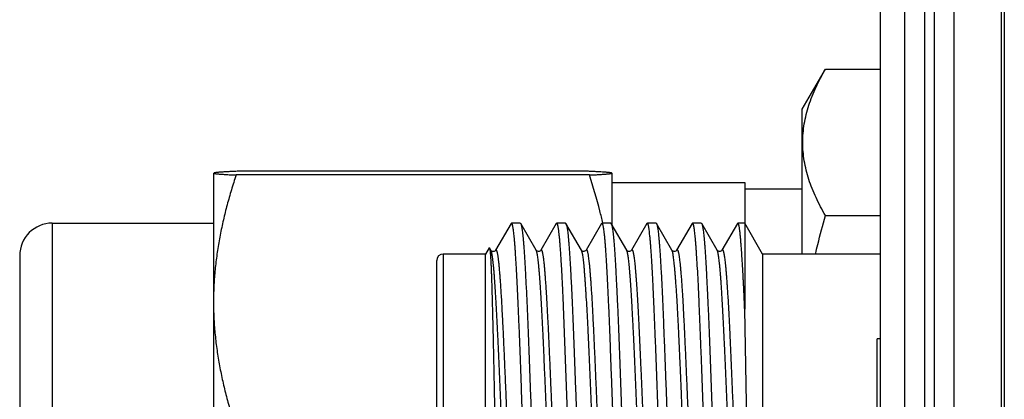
# Model space of a CAD drawing. Header units: inches. Extents: x 0 to 22, y 0 to 17.
# Tile 56 of 98: x 16.996 to 17.6, y 7.923 to 8.156. Entities that reach past the tile are written whole.
import ezdxf

# ---------------------------------------------------------------- set-up
doc = ezdxf.new("R2010")
doc.units = ezdxf.units.IN
doc.header["$LTSCALE"] = 1.21
doc.header["$MEASUREMENT"] = 0
doc.layers.get('0').update_dxf_attribs({"linetype": 'CONTINUOUS'})

msp = doc.modelspace()

# ---------------------------------------------------------------- linework, layer by layer
at = {"color": 7, "linetype": 'CONTINUOUS'}
for p, q in [((17.53932, 6.52367), (17.53932, 11.58917)), ((17.56932, 11.58917), (17.56932, 6.52417)), ((17.52432, 6.53017), (17.52432, 11.57517)), ((17.60032, 11.18917), (17.60032, 7.18917)), ((17.47632, 8.10103), (17.49054, 8.12566)), ((17.49054, 8.12566), (17.52432, 8.12566)), ((17.47632, 8.01201), (17.47632, 8.10103)), ((17.34507, 8.06285), (17.12936, 8.06285)), ((17.11496, 8.06162), (17.11496, 7.75063)), ((17.11496, 8.0614), (17.11504, 8.06152)), ((17.11512, 8.06173), (17.1151, 8.0617)), ((17.34562, 8.06058), (17.12881, 8.06058)), ((17.35932, 8.06173), (17.35914, 8.06181)), ((17.35933, 8.0617), (17.35931, 8.06173)), ((17.35946, 8.0614), (17.35939, 8.06152)), ((17.35946, 8.06162), (17.35946, 8.03001)), ((17.35946, 8.05601), (17.44096, 8.05601)), ((17.44096, 8.05601), (17.44096, 7.97806)), ((17.47632, 8.05186), (17.44096, 8.05186)), ((17.49054, 8.0356), (17.52432, 8.0356)), ((17.01596, 8.03101), (17.11496, 8.03101)), ((17.2976, 8.03077), (17.28808, 8.01433)), ((17.29788, 8.03101), (17.2976, 8.03077)), ((17.30322, 8.03101), (17.29788, 8.03101)), ((17.29819, 8.0307), (17.29788, 8.03101)), ((17.30322, 8.03101), (17.30348, 8.03078)), ((17.32535, 8.03077), (17.31586, 8.01436)), ((17.32563, 8.03101), (17.32535, 8.03077)), ((17.33099, 8.03101), (17.32563, 8.03101)), ((17.32596, 8.0307), (17.32563, 8.03101)), ((17.33099, 8.03101), (17.33126, 8.03078)), ((17.34078, 8.01434), (17.33126, 8.03078)), ((17.35316, 8.03079), (17.34364, 8.01435)), ((17.35341, 8.03101), (17.35316, 8.03079)), ((17.35876, 8.03101), (17.35341, 8.03101)), ((17.35372, 8.03069), (17.35341, 8.03101)), ((17.35876, 8.03101), (17.35902, 8.03079)), ((17.36854, 8.01433), (17.35902, 8.03079)), ((17.38093, 8.03077), (17.37142, 8.01433)), ((17.38121, 8.03101), (17.38093, 8.03077)), ((17.38655, 8.03101), (17.38121, 8.03101)), ((17.38153, 8.0307), (17.38121, 8.03101)), ((17.38655, 8.03101), (17.38684, 8.03077)), ((17.39634, 8.01435), (17.38684, 8.03077)), ((17.40869, 8.03076), (17.3992, 8.01435)), ((17.40898, 8.03101), (17.40869, 8.03076)), ((17.41432, 8.03101), (17.40898, 8.03101)), ((17.40931, 8.0307), (17.40898, 8.03101)), ((17.41432, 8.03101), (17.41457, 8.03079)), ((17.42409, 8.01435), (17.41457, 8.03079)), ((17.43646, 8.03077), (17.42696, 8.01436)), ((17.43674, 8.03101), (17.43646, 8.03077)), ((17.44096, 8.03101), (17.43674, 8.03101)), ((17.43705, 8.03074), (17.43674, 8.03101)), ((17.45193, 8.01201), (17.44096, 8.03101)), ((17.28418, 8.0159), (17.28193, 8.01201)), ((17.28418, 8.0159), (17.28432, 8.0159)), ((17.28522, 8.01435), (17.28432, 8.0159)), ((17.28524, 8.01432), (17.28522, 8.01435)), ((17.28808, 8.01433), (17.28807, 8.01432)), ((17.31586, 8.01436), (17.31585, 8.01435)), ((17.36856, 8.01431), (17.36854, 8.01433)), ((17.36856, 8.0143), (17.36856, 8.01431)), ((17.3714, 8.01431), (17.37142, 8.01433)), ((17.39635, 8.01433), (17.39635, 8.01434)), ((17.3992, 8.01434), (17.39919, 8.01433)), ((17.42411, 8.01431), (17.42409, 8.01435)), ((17.42412, 8.0143), (17.42411, 8.01431)), ((17.42694, 8.01432), (17.42696, 8.01436)), ((16.99596, 8.01101), (16.99596, 7.80101)), ((17.25193, 7.89097), (17.25193, 8.00801)), ((17.28193, 8.01201), (17.25593, 8.01201)), ((17.28193, 7.89348), (17.28193, 8.01201)), ((17.52432, 8.01201), (17.45193, 8.01201)), ((17.45193, 8.01201), (17.45193, 7.89602)), ((17.33258, 7.90601), (17.32954, 7.98554)), ((17.4423, 7.90821), (17.44096, 7.97806)), ((17.52432, 7.95986), (17.52232, 7.95986)), ((17.52232, 7.61586), (17.52232, 7.95986))]:
    msp.add_line(p, q, dxfattribs=at)
at = {"color": 9, "linetype": 'CONTINUOUS'}
for p, q in [((17.55132, 11.58917), (17.55132, 6.52417)), ((17.55732, 11.58917), (17.55732, 6.52417)), ((17.59851, 6.52417), (17.59851, 11.58917)), ((17.01596, 8.03101), (17.01596, 7.78101)), ((17.28542, 8.01389), (17.28524, 8.01432)), ((17.37142, 8.01433), (17.37181, 8.01459)), ((17.42696, 8.01436), (17.42726, 8.01463)), ((17.25593, 8.01201), (17.25593, 7.89286))]:
    msp.add_line(p, q, dxfattribs=at)
at = {"color": 7, "linetype": 'CONTINUOUS'}
for points in [[(17.31585, 8.01435), (17.31584, 8.01434), (17.31578, 8.01424), (17.31561, 8.01407), (17.31529, 8.01384), (17.31484, 8.01367), (17.31436, 8.01361), (17.31387, 8.0137), (17.31346, 8.0139), (17.3132, 8.01411), (17.31306, 8.01426), (17.313, 8.01434), (17.30348, 8.03078)], [(17.28571, 8.01386), (17.28543, 8.01408), (17.28529, 8.01424), (17.28526, 8.01428)], [(17.28807, 8.01432), (17.28803, 8.01425), (17.28788, 8.01408), (17.28758, 8.01385), (17.28713, 8.01365), (17.28662, 8.01359), (17.28613, 8.01367), (17.28571, 8.01386)], [(17.34363, 8.01434), (17.34358, 8.01426), (17.34344, 8.0141), (17.34316, 8.01389), (17.34274, 8.01369), (17.34226, 8.01361), (17.34177, 8.01367), (17.34134, 8.01384), (17.34104, 8.01406), (17.34087, 8.01423), (17.3408, 8.01433), (17.34079, 8.01434)], [(17.37114, 8.01401), (17.37078, 8.01377), (17.37027, 8.0136), (17.36975, 8.01359), (17.36927, 8.01373), (17.36891, 8.01394), (17.36869, 8.01413), (17.36859, 8.01426), (17.36856, 8.0143)], [(17.3714, 8.01431), (17.37139, 8.0143), (17.37132, 8.0142), (17.37114, 8.01401)], [(17.39919, 8.01433), (17.39919, 8.01433), (17.39913, 8.01424), (17.39896, 8.01406), (17.39862, 8.01382), (17.39813, 8.01364), (17.39761, 8.01361), (17.39712, 8.01373), (17.39674, 8.01394), (17.3965, 8.01414), (17.39638, 8.01428), (17.39635, 8.01433)], [(17.42669, 8.01402), (17.42634, 8.01378), (17.42584, 8.01361), (17.42532, 8.01359), (17.42484, 8.01372), (17.42447, 8.01393), (17.42425, 8.01413), (17.42414, 8.01426), (17.42412, 8.0143)], [(17.42695, 8.01432), (17.42695, 8.01431), (17.42688, 8.01421), (17.42669, 8.01402)]]:
    msp.add_lwpolyline(points, dxfattribs=at)
for centre, radius in [((17.01596, 8.01101), 0.02), ((17.25593, 8.00801), 0.004)]:
    msp.add_arc(centre, radius, 90, 180, dxfattribs=at)
for points, knots in [([(17.49054, 8.0356), (17.48949, 8.03741), (17.48748, 8.04105), (17.48475, 8.0466), (17.48234, 8.05219), (17.48031, 8.05782), (17.47868, 8.06349), (17.47749, 8.06918), (17.47677, 8.0749), (17.47653, 8.08063), (17.47677, 8.08636), (17.47749, 8.09208), (17.47868, 8.09777), (17.48031, 8.10344), (17.48234, 8.10907), (17.48475, 8.11466), (17.48748, 8.12021), (17.48949, 8.12385), (17.49054, 8.12566)], [0, 0, 0, 0, 0.06594, 0.130787, 0.194529, 0.257201, 0.318894, 0.379765, 0.440039, 0.5, 0.559961, 0.620235, 0.681106, 0.742799, 0.805471, 0.869213, 0.93406, 1, 1, 1, 1]), ([(17.12936, 8.06285), (17.12835, 8.06281), (17.12643, 8.06272), (17.1241, 8.0626), (17.12238, 8.06251), (17.12122, 8.06244), (17.12015, 8.06237), (17.11918, 8.0623), (17.1183, 8.06223), (17.11752, 8.06216), (17.11685, 8.06209), (17.11636, 8.06203), (17.11603, 8.06198), (17.11582, 8.06194), (17.11564, 8.06191), (17.11548, 8.06187), (17.11536, 8.06183), (17.11525, 8.0618), (17.11518, 8.06177), (17.11514, 8.06174), (17.11512, 8.06173), (17.11511, 8.06173)], [0, 0, 0, 0, 0.211434, 0.402564, 0.489783, 0.571038, 0.64603, 0.714461, 0.776051, 0.83053, 0.877607, 0.917178, 0.934117, 0.949025, 0.961786, 0.972476, 0.981473, 0.989173, 0.995543, 0.998039, 1, 1, 1, 1]), ([(17.35914, 8.06181), (17.35907, 8.06184), (17.35889, 8.06189), (17.35857, 8.06195), (17.35816, 8.06201), (17.35764, 8.06208), (17.35704, 8.06214), (17.35634, 8.06221), (17.35556, 8.06227), (17.35434, 8.06236), (17.35263, 8.06247), (17.35035, 8.0626), (17.3478, 8.06273), (17.34601, 8.06281), (17.34507, 8.06285)], [0, 0, 0, 0, 0.016493, 0.039099, 0.069018, 0.105671, 0.148836, 0.198463, 0.254332, 0.316216, 0.457143, 0.619359, 0.800939, 1, 1, 1, 1]), ([(17.12881, 8.06058), (17.1278, 8.05754), (17.12587, 8.05146), (17.12325, 8.04226), (17.12092, 8.03299), (17.11894, 8.02367), (17.11731, 8.0143), (17.11608, 8.00488), (17.11527, 7.99542), (17.11502, 7.9891), (17.11496, 7.98594)], [0, 0, 0, 0, 0.125783, 0.251316, 0.376599, 0.50164, 0.626462, 0.751098, 0.875591, 1, 1, 1, 1]), ([(17.1151, 8.0617), (17.1151, 8.06169), (17.11511, 8.06168), (17.11512, 8.06166), (17.11515, 8.06164), (17.11518, 8.06163), (17.11522, 8.06161), (17.11527, 8.06159), (17.11533, 8.06157), (17.11541, 8.06155), (17.11553, 8.06152), (17.11569, 8.06148), (17.11588, 8.06145), (17.11619, 8.0614), (17.11664, 8.06134), (17.11728, 8.06127), (17.11802, 8.0612), (17.11886, 8.06113), (17.1198, 8.06106), (17.12084, 8.06099), (17.12197, 8.06092), (17.12318, 8.06085), (17.12448, 8.06078), (17.12637, 8.06069), (17.12782, 8.06062), (17.12881, 8.06058)], [0, 0, 0, 0, 0.001349, 0.003061, 0.005278, 0.008025, 0.011283, 0.015015, 0.019177, 0.023719, 0.033926, 0.045817, 0.059625, 0.075563, 0.113824, 0.160035, 0.213885, 0.275238, 0.3438, 0.419267, 0.501343, 0.589718, 0.684078, 0.784114, 1, 1, 1, 1]), ([(17.34562, 8.06058), (17.34661, 8.06062), (17.34806, 8.06069), (17.34995, 8.06078), (17.35125, 8.06085), (17.35246, 8.06092), (17.35359, 8.06099), (17.35463, 8.06106), (17.35557, 8.06113), (17.35641, 8.0612), (17.35715, 8.06127), (17.35778, 8.06134), (17.35824, 8.0614), (17.35855, 8.06145), (17.35874, 8.06148), (17.3589, 8.06152), (17.35902, 8.06155), (17.3591, 8.06157), (17.35916, 8.06159), (17.35921, 8.06161), (17.35925, 8.06163), (17.35928, 8.06164), (17.35931, 8.06166), (17.35933, 8.06169), (17.35933, 8.0617)], [0, 0, 0, 0, 0.215903, 0.315946, 0.410313, 0.498695, 0.580778, 0.65625, 0.724817, 0.786176, 0.84003, 0.886237, 0.924515, 0.940468, 0.954272, 0.966143, 0.976323, 0.980854, 0.985013, 0.988749, 0.992016, 0.994774, 0.997, 1, 1, 1, 1]), ([(17.35388, 8.03111), (17.35332, 8.0336), (17.35094, 8.04352), (17.34803, 8.05331), (17.34562, 8.06058)], [0, 0, 0, 0, 0.24944, 1, 1, 1, 1]), ([(17.48445, 8.01202), (17.4849, 8.014), (17.48675, 8.0219), (17.48885, 8.02975), (17.49054, 8.0356)], [0, 0, 0, 0, 0.250013, 1, 1, 1, 1]), ([(17.3048, 7.90601), (17.30466, 7.90991), (17.30445, 7.91575), (17.30417, 7.92352), (17.30391, 7.93118), (17.30357, 7.9406), (17.30317, 7.95165), (17.30276, 7.96231), (17.3024, 7.97089), (17.30211, 7.97749), (17.3019, 7.98221), (17.30169, 7.98676), (17.30149, 7.99114), (17.30128, 7.99533), (17.30108, 7.99932), (17.30088, 8.00311), (17.30062, 8.00772), (17.30035, 8.01204), (17.30006, 8.01605), (17.29985, 8.0187), (17.29964, 8.0211), (17.29942, 8.02325), (17.29922, 8.02514), (17.29901, 8.02677), (17.29884, 8.02796), (17.2987, 8.02878), (17.2986, 8.0293), (17.2985, 8.02974), (17.2984, 8.03012), (17.2983, 8.03044), (17.29822, 8.03062), (17.29819, 8.0307)], [0, 0, 0, 0, 0.093692, 0.140281, 0.186562, 0.277796, 0.366596, 0.452182, 0.533805, 0.572906, 0.610751, 0.647257, 0.682344, 0.715935, 0.747957, 0.77834, 0.807019, 0.859018, 0.882226, 0.903506, 0.922812, 0.940103, 0.955341, 0.968497, 0.979544, 0.984273, 0.988471, 0.992139, 0.995279, 0.997896, 1, 1, 1, 1]), ([(17.30348, 8.03078), (17.3035, 8.03075), (17.30354, 8.03068), (17.30361, 8.03052), (17.3037, 8.03027), (17.3038, 8.02992), (17.30391, 8.02949), (17.30401, 8.029), (17.30412, 8.02845), (17.30423, 8.02782), (17.30437, 8.02685), (17.30456, 8.02547), (17.30477, 8.02361), (17.30498, 8.0215), (17.30518, 8.01912), (17.30538, 8.0165), (17.30558, 8.01362), (17.30579, 8.01051), (17.30599, 8.00717), (17.3062, 8.0036), (17.30649, 7.99841), (17.30677, 7.99295), (17.30705, 7.98723), (17.30726, 7.98267), (17.30747, 7.97793), (17.30768, 7.97303), (17.30788, 7.96798), (17.30815, 7.96099), (17.3085, 7.95196), (17.30891, 7.94083), (17.30927, 7.93135), (17.30955, 7.92364), (17.30976, 7.91779), (17.30997, 7.91191), (17.31011, 7.90798), (17.31018, 7.90601)], [0, 0, 0, 0, 0.000887, 0.001899, 0.00431, 0.007248, 0.010719, 0.014727, 0.019272, 0.024354, 0.029972, 0.042805, 0.05775, 0.074776, 0.093849, 0.11493, 0.137974, 0.162932, 0.189749, 0.218366, 0.24872, 0.314365, 0.34951, 0.386101, 0.424056, 0.46329, 0.503718, 0.545249, 0.631251, 0.720531, 0.812296, 0.858855, 0.905728, 0.952814, 1, 1, 1, 1]), ([(17.32954, 7.98554), (17.3294, 7.98866), (17.32912, 7.99458), (17.32874, 8.00178), (17.32842, 8.00707), (17.32819, 8.01065), (17.32797, 8.01397), (17.32774, 8.01701), (17.32752, 8.01976), (17.32731, 8.02223), (17.32709, 8.02439), (17.32691, 8.02601), (17.32675, 8.02715), (17.32664, 8.02789), (17.32653, 8.02855), (17.32642, 8.02913), (17.32631, 8.02964), (17.3262, 8.03006), (17.3261, 8.03037), (17.32602, 8.03057), (17.32598, 8.03066), (17.32596, 8.0307)], [0, 0, 0, 0, 0.206143, 0.392255, 0.4772, 0.556444, 0.629785, 0.697034, 0.758022, 0.812599, 0.860634, 0.90202, 0.920192, 0.936672, 0.951454, 0.964536, 0.975918, 0.985608, 0.993623, 0.997013, 1, 1, 1, 1]), ([(17.33126, 8.03078), (17.33131, 8.03071), (17.33138, 8.03054), (17.33149, 8.03026), (17.33159, 8.0299), (17.3317, 8.02948), (17.3318, 8.02898), (17.33191, 8.02842), (17.33202, 8.02779), (17.33216, 8.02682), (17.33234, 8.02544), (17.33255, 8.02358), (17.33275, 8.02146), (17.33295, 8.01908), (17.33315, 8.01645), (17.33336, 8.01358), (17.33356, 8.01047), (17.33385, 8.00586), (17.33413, 8.00095), (17.33441, 7.99577), (17.33462, 7.99157), (17.33483, 7.98719), (17.33504, 7.98262), (17.33524, 7.97789), (17.33552, 7.97126), (17.33586, 7.96264), (17.33628, 7.95193), (17.33663, 7.94273), (17.33691, 7.9352), (17.33712, 7.92944), (17.33733, 7.92363), (17.33761, 7.91581), (17.33781, 7.90994), (17.33795, 7.90601)], [0, 0, 0, 0, 0.001924, 0.00436, 0.007321, 0.010815, 0.014843, 0.019407, 0.024506, 0.030141, 0.043003, 0.057971, 0.075019, 0.094113, 0.115212, 0.138272, 0.163243, 0.19007, 0.249051, 0.281074, 0.314693, 0.349831, 0.386413, 0.424356, 0.463577, 0.545502, 0.631463, 0.720696, 0.766292, 0.812408, 0.85894, 0.905785, 1, 1, 1, 1]), ([(17.36037, 7.90601), (17.36023, 7.90991), (17.35995, 7.91767), (17.35953, 7.92923), (17.35911, 7.94059), (17.35871, 7.95164), (17.35831, 7.96229), (17.3579, 7.97245), (17.35749, 7.98202), (17.35713, 7.9896), (17.35684, 7.9953), (17.35663, 7.9993), (17.35642, 8.00308), (17.35622, 8.00666), (17.35602, 8.01001), (17.35582, 8.01314), (17.35561, 8.01603), (17.35541, 8.01868), (17.35521, 8.02108), (17.355, 8.02323), (17.35479, 8.02512), (17.35458, 8.02676), (17.3544, 8.02795), (17.35425, 8.02877), (17.35414, 8.02929), (17.35404, 8.02974), (17.35394, 8.03012), (17.35384, 8.03043), (17.35376, 8.03061), (17.35372, 8.03069)], [0, 0, 0, 0, 0.093661, 0.1865, 0.277707, 0.36648, 0.452042, 0.533645, 0.610575, 0.68216, 0.715751, 0.747773, 0.778158, 0.806839, 0.833753, 0.858842, 0.882054, 0.903338, 0.922649, 0.939948, 0.9552, 0.968375, 0.97945, 0.984195, 0.98841, 0.992095, 0.995251, 0.997883, 1, 1, 1, 1]), ([(17.35902, 8.03079), (17.35904, 8.03076), (17.35907, 8.03069), (17.35914, 8.03052), (17.35923, 8.03027), (17.35934, 8.02992), (17.35944, 8.0295), (17.35955, 8.02901), (17.35965, 8.02846), (17.35976, 8.02783), (17.35991, 8.02686), (17.3601, 8.02548), (17.36031, 8.02363), (17.36053, 8.02151), (17.36074, 8.01914), (17.36094, 8.01652), (17.36114, 8.01364), (17.36134, 8.01053), (17.36154, 8.00719), (17.36174, 8.00362), (17.36202, 7.99843), (17.36237, 7.99145), (17.3628, 7.98252), (17.36315, 7.97463), (17.36344, 7.968), (17.36365, 7.96281), (17.36386, 7.9575), (17.36406, 7.95207), (17.36426, 7.94654), (17.36452, 7.939), (17.36486, 7.92941), (17.36528, 7.91776), (17.36556, 7.90994), (17.36571, 7.90601)], [0, 0, 0, 0, 0.000881, 0.001887, 0.004287, 0.007214, 0.010676, 0.014675, 0.019212, 0.024286, 0.029897, 0.042719, 0.057653, 0.074671, 0.093736, 0.114809, 0.137845, 0.162795, 0.189605, 0.218217, 0.248568, 0.314212, 0.385954, 0.463157, 0.503593, 0.545133, 0.587684, 0.631153, 0.675443, 0.720454, 0.812243, 0.905701, 1, 1, 1, 1]), ([(17.38813, 7.90601), (17.38799, 7.90991), (17.38773, 7.91768), (17.38733, 7.92924), (17.38692, 7.9406), (17.3865, 7.95165), (17.38614, 7.96063), (17.38585, 7.96758), (17.38564, 7.97261), (17.38544, 7.97748), (17.38517, 7.98366), (17.38485, 7.99095), (17.38445, 7.99911), (17.38404, 8.00646), (17.38368, 8.01204), (17.38339, 8.01605), (17.38317, 8.01869), (17.38296, 8.0211), (17.38275, 8.02324), (17.38255, 8.02514), (17.38238, 8.02655), (17.38224, 8.02755), (17.38214, 8.0282), (17.38204, 8.02878), (17.38194, 8.02929), (17.38184, 8.02974), (17.38174, 8.03012), (17.38164, 8.03043), (17.38157, 8.03062), (17.38153, 8.0307)], [0, 0, 0, 0, 0.093687, 0.186551, 0.277781, 0.366577, 0.45216, 0.493512, 0.533781, 0.57288, 0.610724, 0.682314, 0.747927, 0.806992, 0.858997, 0.882209, 0.903493, 0.922802, 0.940093, 0.955331, 0.968485, 0.974273, 0.979532, 0.984262, 0.988461, 0.99213, 0.995272, 0.997891, 1, 1, 1, 1]), ([(17.38684, 8.03077), (17.38688, 8.0307), (17.38696, 8.03053), (17.38706, 8.03024), (17.38717, 8.02988), (17.38727, 8.02945), (17.38737, 8.02896), (17.38747, 8.02839), (17.38757, 8.02776), (17.38771, 8.02679), (17.38788, 8.0254), (17.38807, 8.02353), (17.38828, 8.02141), (17.38848, 8.01903), (17.38869, 8.0164), (17.38898, 8.01241), (17.38927, 8.0081), (17.38955, 8.00349), (17.38976, 7.9997), (17.38998, 7.99571), (17.39018, 7.99151), (17.39038, 7.98713), (17.39065, 7.98093), (17.39099, 7.97279), (17.39139, 7.96259), (17.39181, 7.95189), (17.39217, 7.9427), (17.39246, 7.93517), (17.39267, 7.92942), (17.39289, 7.92361), (17.39316, 7.91581), (17.39336, 7.90994), (17.3935, 7.90601)], [0, 0, 0, 0, 0.001954, 0.004415, 0.007397, 0.010908, 0.014952, 0.019531, 0.024645, 0.030294, 0.043186, 0.058186, 0.075266, 0.09439, 0.115517, 0.138601, 0.190434, 0.219068, 0.249431, 0.281455, 0.31507, 0.350202, 0.386773, 0.46391, 0.545798, 0.631712, 0.720889, 0.766456, 0.812541, 0.859041, 0.905852, 1, 1, 1, 1]), ([(17.41592, 7.90601), (17.41579, 7.90991), (17.41552, 7.91768), (17.41511, 7.92924), (17.41469, 7.9406), (17.41433, 7.94989), (17.41404, 7.95714), (17.41383, 7.96243), (17.41363, 7.96758), (17.41336, 7.97418), (17.41304, 7.98204), (17.41264, 7.99095), (17.41223, 7.99911), (17.41181, 8.00646), (17.41144, 8.01204), (17.41115, 8.01605), (17.41094, 8.01869), (17.41074, 8.0211), (17.41054, 8.02324), (17.41034, 8.02514), (17.41017, 8.02655), (17.41003, 8.02755), (17.40993, 8.0282), (17.40983, 8.02878), (17.40973, 8.02929), (17.40963, 8.02974), (17.40952, 8.03012), (17.40942, 8.03044), (17.40935, 8.03062), (17.40931, 8.0307)], [0, 0, 0, 0, 0.093685, 0.186548, 0.277776, 0.366571, 0.409811, 0.452152, 0.493503, 0.533771, 0.610711, 0.6823, 0.747913, 0.806981, 0.858987, 0.882199, 0.90348, 0.922784, 0.94007, 0.955303, 0.968455, 0.974243, 0.979503, 0.984235, 0.988436, 0.992109, 0.995256, 0.997883, 1, 1, 1, 1]), ([(17.41457, 8.03079), (17.41459, 8.03076), (17.41463, 8.03069), (17.4147, 8.03053), (17.41479, 8.03028), (17.41489, 8.02993), (17.41499, 8.02951), (17.4151, 8.02902), (17.4152, 8.02847), (17.41531, 8.02784), (17.41546, 8.02688), (17.41564, 8.0255), (17.41586, 8.02365), (17.41607, 8.02153), (17.41629, 8.01916), (17.4165, 8.01654), (17.4167, 8.01367), (17.4169, 8.01056), (17.4171, 8.00721), (17.4173, 8.00364), (17.41757, 7.99846), (17.41792, 7.99147), (17.41835, 7.98254), (17.41878, 7.97292), (17.41914, 7.96452), (17.41941, 7.95752), (17.41962, 7.95209), (17.41982, 7.94656), (17.42008, 7.93901), (17.42042, 7.92942), (17.42083, 7.91777), (17.42111, 7.90994), (17.42126, 7.90601)], [0, 0, 0, 0, 0.000874, 0.001874, 0.004261, 0.007177, 0.010627, 0.014616, 0.019142, 0.024207, 0.029809, 0.042615, 0.057536, 0.074543, 0.093599, 0.114664, 0.137694, 0.162638, 0.189444, 0.218053, 0.248402, 0.314048, 0.385798, 0.463013, 0.545006, 0.587567, 0.631047, 0.675348, 0.720372, 0.812187, 0.905673, 1, 1, 1, 1]), ([(17.44096, 7.97806), (17.44092, 7.979), (17.44085, 7.98086), (17.44076, 7.98316), (17.44069, 7.98498), (17.44061, 7.98676), (17.44051, 7.98894), (17.44038, 7.9915), (17.44026, 7.99401), (17.44013, 7.99644), (17.44001, 7.9988), (17.43988, 8.0011), (17.43971, 8.004), (17.43951, 8.00744), (17.43925, 8.01134), (17.43901, 8.0149), (17.43877, 8.01813), (17.43853, 8.02102), (17.4383, 8.02354), (17.4381, 8.02542), (17.43793, 8.02674), (17.43781, 8.02759), (17.43769, 8.02835), (17.43756, 8.02901), (17.43744, 8.02958), (17.43733, 8.02999), (17.43724, 8.03028), (17.43718, 8.03045), (17.43712, 8.0306), (17.43707, 8.0307), (17.43705, 8.03074)], [0, 0, 0, 0, 0.053223, 0.105357, 0.131002, 0.156359, 0.206188, 0.254806, 0.302176, 0.34826, 0.393024, 0.436434, 0.478456, 0.558206, 0.632028, 0.699694, 0.760996, 0.815749, 0.863795, 0.904998, 0.923, 0.939254, 0.953752, 0.966492, 0.977471, 0.986696, 0.990656, 0.994188, 0.997299, 1, 1, 1, 1]), ([(17.28432, 8.0159), (17.28433, 8.01588), (17.28435, 8.01584), (17.28438, 8.01577), (17.2844, 8.01569), (17.28444, 8.01554), (17.28449, 8.01532), (17.28454, 8.01501), (17.28459, 8.01464), (17.28464, 8.0142), (17.2847, 8.0137), (17.28475, 8.01314), (17.2848, 8.01251), (17.28488, 8.01156), (17.28497, 8.01022), (17.28508, 8.00842), (17.28518, 8.00639), (17.28529, 8.00413), (17.28539, 8.00164), (17.28549, 7.99893), (17.28559, 7.99601), (17.2857, 7.99288), (17.28584, 7.98832), (17.28601, 7.98216), (17.28623, 7.97427), (17.28643, 7.96575), (17.28663, 7.95668), (17.28683, 7.94714), (17.28704, 7.93721), (17.28724, 7.92699), (17.28745, 7.91656), (17.28759, 7.90954), (17.28765, 7.90601)], [0, 0, 0, 0, 0.00054, 0.001212, 0.002021, 0.002967, 0.00528, 0.008156, 0.011599, 0.015606, 0.020176, 0.025308, 0.030998, 0.037244, 0.051395, 0.067735, 0.086236, 0.10686, 0.129549, 0.154237, 0.180858, 0.209346, 0.23963, 0.305306, 0.377308, 0.455029, 0.537798, 0.624843, 0.715373, 0.808603, 0.903744, 1, 1, 1, 1]), ([(17.11496, 7.97912), (17.11502, 7.97592), (17.11528, 7.96952), (17.11611, 7.95994), (17.11737, 7.9504), (17.11903, 7.94091), (17.12106, 7.93147), (17.12343, 7.9221), (17.12612, 7.91279), (17.12809, 7.90663), (17.12912, 7.90356)], [0, 0, 0, 0, 0.124398, 0.248882, 0.373511, 0.498331, 0.623375, 0.748663, 0.874205, 1, 1, 1, 1])]:
    msp.add_open_spline(points, degree=3, knots=knots, dxfattribs=at)
msp.add_open_spline([(17.3539, 8.03102), (17.35389, 8.03105), (17.35388, 8.03108), (17.35388, 8.03111)], degree=3, dxfattribs=at)
at = {"color": 9, "linetype": 'CONTINUOUS'}
for points, knots in [([(17.29196, 7.9035), (17.29182, 7.90685), (17.29155, 7.91352), (17.29114, 7.92345), (17.29074, 7.93324), (17.29033, 7.9428), (17.28993, 7.95205), (17.28953, 7.9609), (17.28912, 7.96929), (17.28871, 7.97712), (17.2883, 7.98436), (17.2879, 7.99092), (17.28755, 7.99595), (17.28727, 7.9996), (17.28707, 8.00205), (17.28687, 8.00428), (17.28666, 8.00631), (17.28646, 8.00811), (17.28625, 8.0097), (17.28605, 8.01107), (17.28588, 8.01207), (17.28573, 8.01275), (17.28563, 8.01318), (17.28553, 8.01355), (17.28546, 8.01378), (17.28542, 8.01389)], [0, 0, 0, 0, 0.090752, 0.180912, 0.269716, 0.356432, 0.440335, 0.520692, 0.596765, 0.667895, 0.733517, 0.793139, 0.846275, 0.870256, 0.892431, 0.912741, 0.931138, 0.947586, 0.962061, 0.974544, 0.985023, 0.989512, 0.993503, 0.996998, 1, 1, 1, 1]), ([(17.2953, 7.90685), (17.29515, 7.91054), (17.29485, 7.91788), (17.29441, 7.92879), (17.29396, 7.93945), (17.29351, 7.94978), (17.29306, 7.95965), (17.29261, 7.96896), (17.29217, 7.97761), (17.29178, 7.98436), (17.29147, 7.98936), (17.29125, 7.9928), (17.29102, 7.99601), (17.2908, 7.99899), (17.29058, 8.00172), (17.29035, 8.00422), (17.29013, 8.00646), (17.2899, 8.00843), (17.28971, 8.00991), (17.28956, 8.01095), (17.28944, 8.01163), (17.28933, 8.01224), (17.28922, 8.01277), (17.28911, 8.01324), (17.28899, 8.01364), (17.28888, 8.01397), (17.28879, 8.0142), (17.28871, 8.01435), (17.28865, 8.01443), (17.28859, 8.0145), (17.28854, 8.01455), (17.28848, 8.01459), (17.28842, 8.01461), (17.28836, 8.0146), (17.2883, 8.01458), (17.28825, 8.01454), (17.28819, 8.01449), (17.28813, 8.01441), (17.2881, 8.01436), (17.28808, 8.01433)], [0, 0, 0, 0, 0.101979, 0.202795, 0.3014, 0.396806, 0.48807, 0.574213, 0.654239, 0.72725, 0.760924, 0.792614, 0.822251, 0.849766, 0.875088, 0.898146, 0.918868, 0.937184, 0.953015, 0.959976, 0.966299, 0.971989, 0.977049, 0.981481, 0.985291, 0.988487, 0.991083, 0.992163, 0.993105, 0.993918, 0.994615, 0.995218, 0.995759, 0.996282, 0.996834, 0.997459, 0.998183, 0.999026, 1, 1, 1, 1]), ([(17.31959, 7.90725), (17.31945, 7.91061), (17.31918, 7.9173), (17.31877, 7.92725), (17.31835, 7.93702), (17.31794, 7.94653), (17.31754, 7.95568), (17.31714, 7.96441), (17.31673, 7.97263), (17.31631, 7.98027), (17.3159, 7.98726), (17.31549, 7.99356), (17.31515, 7.99835), (17.31487, 8.00179), (17.31467, 8.00406), (17.31446, 8.00612), (17.31426, 8.00796), (17.31406, 8.00958), (17.31385, 8.01097), (17.31367, 8.01199), (17.31352, 8.0127), (17.31342, 8.01314), (17.31332, 8.01352), (17.31321, 8.01385), (17.31311, 8.01412), (17.31304, 8.01428), (17.313, 8.01435)], [0, 0, 0, 0, 0.09395, 0.186982, 0.278293, 0.367114, 0.452693, 0.534278, 0.611132, 0.682574, 0.748021, 0.806945, 0.858865, 0.882047, 0.903302, 0.922581, 0.93984, 0.955044, 0.968182, 0.979243, 0.983993, 0.988223, 0.991934, 0.995129, 0.997814, 1, 1, 1, 1]), ([(17.32284, 7.91286), (17.32269, 7.91641), (17.3224, 7.92345), (17.32197, 7.93389), (17.32154, 7.94406), (17.3211, 7.95387), (17.32067, 7.9632), (17.32024, 7.97197), (17.3198, 7.9801), (17.31943, 7.98644), (17.31914, 7.99114), (17.31892, 7.99436), (17.3187, 7.99737), (17.31848, 8.00015), (17.31827, 8.0027), (17.31805, 8.00501), (17.31784, 8.00707), (17.31762, 8.00889), (17.31743, 8.01025), (17.31728, 8.01122), (17.31717, 8.01184), (17.31706, 8.01241), (17.31696, 8.01291), (17.31685, 8.01335), (17.31674, 8.01372), (17.31663, 8.01403), (17.31654, 8.01425), (17.31646, 8.01438), (17.31641, 8.01447), (17.31635, 8.01453), (17.3163, 8.01458), (17.31624, 8.01461), (17.31619, 8.01463), (17.31613, 8.01463), (17.31607, 8.01461), (17.31602, 8.01457), (17.31596, 8.01452), (17.31591, 8.01445), (17.31587, 8.01439), (17.31586, 8.01436)], [0, 0, 0, 0, 0.103777, 0.205919, 0.305455, 0.401384, 0.49268, 0.578473, 0.658031, 0.730657, 0.764152, 0.79565, 0.825059, 0.852282, 0.877233, 0.899843, 0.920088, 0.937946, 0.953397, 0.960216, 0.966427, 0.972031, 0.977027, 0.981415, 0.985198, 0.988381, 0.990975, 0.992059, 0.993008, 0.993828, 0.994534, 0.995146, 0.995696, 0.996227, 0.996788, 0.99742, 0.998154, 0.99901, 1, 1, 1, 1]), ([(17.34736, 7.90725), (17.34723, 7.91061), (17.34702, 7.91564), (17.34675, 7.92232), (17.34647, 7.92891), (17.34613, 7.93701), (17.34572, 7.9465), (17.34532, 7.95565), (17.34491, 7.96438), (17.34451, 7.9726), (17.34409, 7.98024), (17.34374, 7.98622), (17.34346, 7.99066), (17.34326, 7.99372), (17.34305, 7.99659), (17.34285, 7.99927), (17.34265, 8.00174), (17.34245, 8.00401), (17.34225, 8.00608), (17.34205, 8.00792), (17.34184, 8.00955), (17.34164, 8.01095), (17.34146, 8.01198), (17.34131, 8.01269), (17.3412, 8.01313), (17.3411, 8.01352), (17.341, 8.01384), (17.34089, 8.01411), (17.34082, 8.01427), (17.34078, 8.01434)], [0, 0, 0, 0, 0.093924, 0.140596, 0.186935, 0.27821, 0.366969, 0.452484, 0.534048, 0.610951, 0.682461, 0.747919, 0.778201, 0.806767, 0.833571, 0.858568, 0.881712, 0.902961, 0.922269, 0.939593, 0.954885, 0.968101, 0.979221, 0.983992, 0.988237, 0.991954, 0.995148, 0.997825, 1, 1, 1, 1]), ([(17.35062, 7.91286), (17.35047, 7.9164), (17.35018, 7.92344), (17.34975, 7.93386), (17.34931, 7.94402), (17.34888, 7.9538), (17.34845, 7.96312), (17.34802, 7.9719), (17.34759, 7.98004), (17.34722, 7.98638), (17.34692, 7.99107), (17.3467, 7.99428), (17.34648, 7.99728), (17.34627, 8.00005), (17.34605, 8.0026), (17.34583, 8.00492), (17.34562, 8.007), (17.3454, 8.00884), (17.34522, 8.01021), (17.34507, 8.01119), (17.34496, 8.01183), (17.34485, 8.0124), (17.34474, 8.01291), (17.34463, 8.01335), (17.34452, 8.01373), (17.34442, 8.01404), (17.34432, 8.01425), (17.34425, 8.01439), (17.34419, 8.01447), (17.34414, 8.01453), (17.34408, 8.01458), (17.34403, 8.01461), (17.34397, 8.01462), (17.34391, 8.01462), (17.34386, 8.0146), (17.3438, 8.01456), (17.34375, 8.0145), (17.34369, 8.01443), (17.34366, 8.01438), (17.34364, 8.01435)], [0, 0, 0, 0, 0.103671, 0.205695, 0.305031, 0.400731, 0.491938, 0.577809, 0.657498, 0.730146, 0.763564, 0.794934, 0.824208, 0.851335, 0.876266, 0.898952, 0.919342, 0.937389, 0.953043, 0.959959, 0.966262, 0.971946, 0.977008, 0.981445, 0.985254, 0.988441, 0.991024, 0.992097, 0.993032, 0.993838, 0.994531, 0.995133, 0.995678, 0.99621, 0.996775, 0.997414, 0.998154, 0.999012, 1, 1, 1, 1]), ([(17.37513, 7.90723), (17.37499, 7.91059), (17.37472, 7.91727), (17.37431, 7.92722), (17.37391, 7.93698), (17.37358, 7.94497), (17.3733, 7.9512), (17.37303, 7.95717), (17.37269, 7.96435), (17.37233, 7.9713), (17.37205, 7.9766), (17.37178, 7.98149), (17.37145, 7.98719), (17.37105, 7.9935), (17.3707, 7.9983), (17.37042, 8.00175), (17.37021, 8.00403), (17.37001, 8.00609), (17.3698, 8.00793), (17.3696, 8.00955), (17.36939, 8.01094), (17.36922, 8.01195), (17.36907, 8.01265), (17.36897, 8.0131), (17.36887, 8.01348), (17.36877, 8.01381), (17.36867, 8.01408), (17.3686, 8.01424), (17.36856, 8.01431)], [0, 0, 0, 0, 0.093882, 0.186855, 0.278129, 0.366934, 0.41017, 0.452495, 0.534005, 0.610778, 0.647192, 0.68219, 0.747672, 0.806719, 0.858822, 0.882102, 0.903428, 0.922738, 0.93999, 0.955171, 0.968274, 0.979294, 0.984024, 0.988236, 0.991934, 0.995122, 0.997806, 1, 1, 1, 1]), ([(17.37181, 8.01459), (17.37185, 8.01457), (17.3719, 8.01453), (17.37197, 8.01446), (17.37202, 8.01439), (17.37207, 8.0143), (17.37214, 8.01416), (17.37223, 8.01394), (17.37233, 8.01364), (17.37243, 8.01328), (17.37254, 8.01286), (17.37264, 8.01239), (17.37274, 8.01185), (17.37288, 8.01103), (17.37306, 8.00985), (17.37326, 8.00827), (17.37347, 8.00646), (17.37367, 8.00442), (17.37388, 8.00217), (17.37408, 7.99971), (17.37436, 7.99603), (17.37472, 7.99097), (17.37513, 7.98436), (17.37554, 7.97707), (17.37587, 7.97059), (17.37614, 7.96512), (17.37634, 7.96081), (17.37655, 7.95638), (17.37675, 7.95185), (17.37696, 7.94721), (17.37724, 7.94086), (17.37759, 7.93275), (17.37793, 7.92455), (17.3782, 7.9179), (17.37833, 7.91454), (17.3784, 7.91286)], [0, 0, 0, 0, 0.001226, 0.00198, 0.002844, 0.003826, 0.004932, 0.00753, 0.010655, 0.01432, 0.018531, 0.023291, 0.028604, 0.034473, 0.047886, 0.063533, 0.081399, 0.101442, 0.123603, 0.147806, 0.173975, 0.231928, 0.296968, 0.368622, 0.446383, 0.487366, 0.529633, 0.573082, 0.617606, 0.663092, 0.709438, 0.804308, 0.901431, 0.950586, 1, 1, 1, 1]), ([(17.40291, 7.90724), (17.40278, 7.91059), (17.40251, 7.91727), (17.40198, 7.93038), (17.40142, 7.9432), (17.40086, 7.9556), (17.40045, 7.96432), (17.40012, 7.97128), (17.39985, 7.97658), (17.39958, 7.98148), (17.39931, 7.98616), (17.39902, 7.9906), (17.39881, 7.99366), (17.3986, 7.99654), (17.39839, 7.99921), (17.39819, 8.00169), (17.39798, 8.00396), (17.39778, 8.00602), (17.39758, 8.00787), (17.39738, 8.0095), (17.39721, 8.01072), (17.39707, 8.01159), (17.39697, 8.01215), (17.39687, 8.01266), (17.39677, 8.01311), (17.39667, 8.0135), (17.39656, 8.01384), (17.39646, 8.01411), (17.39639, 8.01427), (17.39635, 8.01434)], [0, 0, 0, 0, 0.093818, 0.186712, 0.366591, 0.452064, 0.533554, 0.61037, 0.64682, 0.681852, 0.747333, 0.777639, 0.806245, 0.833094, 0.85813, 0.881296, 0.902541, 0.921834, 0.939144, 0.954445, 0.96771, 0.973571, 0.978914, 0.983738, 0.98804, 0.991815, 0.995062, 0.997785, 1, 1, 1, 1]), ([(17.3992, 8.01435), (17.39921, 8.01438), (17.39925, 8.01444), (17.3993, 8.01451), (17.39936, 8.01457), (17.39941, 8.01461), (17.39947, 8.01463), (17.39953, 8.01464), (17.39959, 8.01462), (17.39964, 8.01459), (17.3997, 8.01455), (17.39975, 8.01448), (17.39981, 8.0144), (17.39988, 8.01427), (17.39998, 8.01406), (17.40008, 8.01375), (17.40019, 8.01338), (17.40029, 8.01295), (17.4004, 8.01245), (17.4005, 8.01188), (17.40061, 8.01126), (17.40076, 8.0103), (17.40095, 8.00894), (17.40116, 8.00713), (17.40138, 8.00507), (17.4016, 8.00276), (17.40182, 8.00021), (17.40204, 7.99743), (17.40226, 7.99443), (17.40248, 7.9912), (17.40278, 7.9865), (17.40306, 7.98154), (17.40334, 7.97634), (17.40356, 7.97218), (17.40378, 7.96786), (17.40407, 7.96181), (17.40444, 7.95391), (17.40488, 7.9441), (17.40531, 7.93392), (17.40575, 7.92346), (17.40604, 7.91641), (17.40618, 7.91286)], [0, 0, 0, 0, 0.001016, 0.001898, 0.002658, 0.003313, 0.00389, 0.004429, 0.004977, 0.00558, 0.00627, 0.007072, 0.008, 0.009063, 0.011616, 0.01476, 0.01851, 0.02287, 0.027839, 0.033415, 0.039599, 0.046388, 0.061776, 0.079574, 0.099774, 0.122361, 0.14729, 0.174495, 0.203888, 0.235379, 0.268876, 0.341531, 0.380503, 0.421116, 0.463285, 0.506926, 0.598262, 0.694265, 0.793896, 0.896132, 1, 1, 1, 1]), ([(17.42415, 8.01423), (17.42415, 8.01424), (17.42414, 8.01426), (17.42412, 8.01429), (17.42411, 8.01431)], [0, 0, 0, 0, 0.25964, 1, 1, 1, 1]), ([(17.43069, 7.90724), (17.43055, 7.91057), (17.43028, 7.9172), (17.42987, 7.92708), (17.42947, 7.93678), (17.42907, 7.94622), (17.42867, 7.95531), (17.42826, 7.96398), (17.42785, 7.97215), (17.42744, 7.97977), (17.42709, 7.98574), (17.42681, 7.99019), (17.42661, 7.99326), (17.42642, 7.99614), (17.42622, 7.99884), (17.42602, 8.00133), (17.42582, 8.00362), (17.42561, 8.00571), (17.42541, 8.00757), (17.4252, 8.00923), (17.42499, 8.01066), (17.42481, 8.01172), (17.42467, 8.01245), (17.42457, 8.01292), (17.42446, 8.01333), (17.42436, 8.01368), (17.42426, 8.01397), (17.42419, 8.01415), (17.42415, 8.01423)], [0, 0, 0, 0, 0.09328, 0.185685, 0.276443, 0.364767, 0.449846, 0.530935, 0.607435, 0.678747, 0.744261, 0.774652, 0.803374, 0.830366, 0.85557, 0.878923, 0.900368, 0.919862, 0.937386, 0.95292, 0.966437, 0.977916, 0.982886, 0.987339, 0.991274, 0.994692, 0.997597, 1, 1, 1, 1]), ([(17.42726, 8.01463), (17.42727, 8.01463), (17.42731, 8.01463), (17.42737, 8.01461), (17.42742, 8.01458), (17.42747, 8.01453), (17.42753, 8.01446), (17.4276, 8.01435), (17.42769, 8.01418), (17.4278, 8.01391), (17.4279, 8.01359), (17.42801, 8.01321), (17.42811, 8.01277), (17.42822, 8.01228), (17.42832, 8.01172), (17.42842, 8.0111), (17.42857, 8.01016), (17.42874, 8.00885), (17.42895, 8.0071), (17.42915, 8.00512), (17.42936, 8.00292), (17.42956, 8.0005), (17.42977, 7.99787), (17.42998, 7.99503), (17.43019, 7.99199), (17.43041, 7.98876), (17.4307, 7.98409), (17.43105, 7.97783), (17.43146, 7.96986), (17.43187, 7.96132), (17.43228, 7.95228), (17.4327, 7.94283), (17.43312, 7.93305), (17.43354, 7.92302), (17.43382, 7.91626), (17.43395, 7.91286)], [0, 0, 0, 0, 0.00052, 0.001065, 0.001672, 0.002366, 0.003167, 0.004084, 0.006296, 0.009039, 0.012332, 0.016184, 0.0206, 0.025582, 0.03113, 0.037245, 0.043923, 0.058957, 0.07621, 0.095656, 0.117268, 0.14101, 0.166843, 0.194703, 0.224517, 0.25621, 0.289706, 0.361809, 0.440151, 0.524024, 0.612723, 0.705538, 0.801624, 0.900077, 1, 1, 1, 1])]:
    msp.add_open_spline(points, degree=3, knots=knots, dxfattribs=at)

doc.saveas('drawing.dxf')
